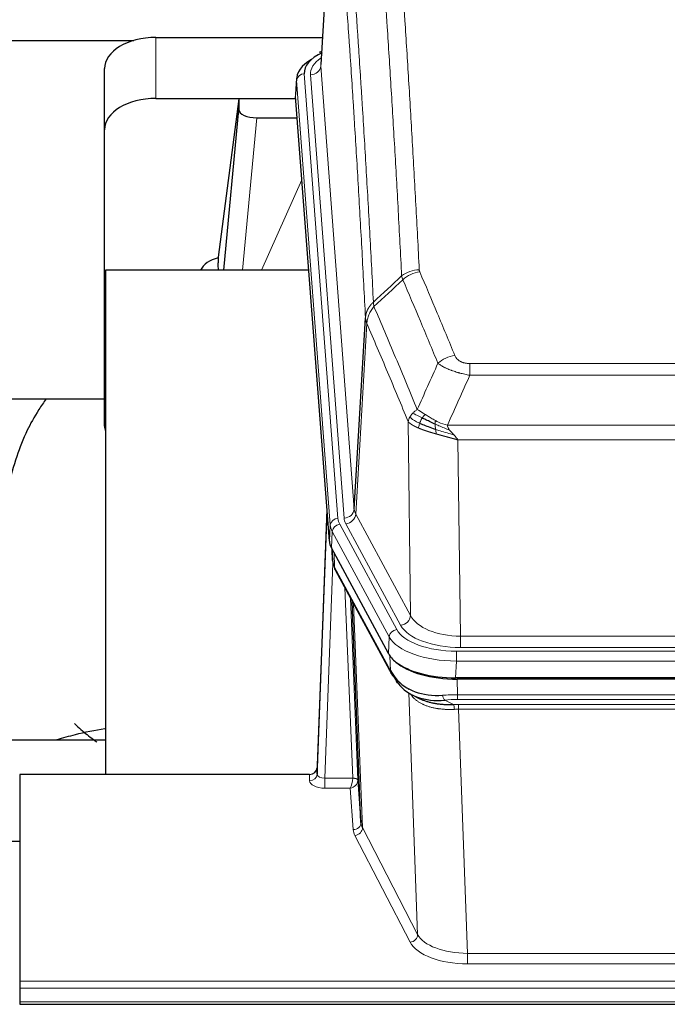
# Model space of a CAD drawing. Header units: inches. Extents: x 0 to 23760, y -13 to 16800.
# Tile 240 of 256: x 18826 to 19078, y 13731 to 14115. Entities that reach past the tile are written whole.
import ezdxf

# ---------------------------------------------------------------- set-up
doc = ezdxf.new("R2010")
doc.units = ezdxf.units.IN
doc.layers.add('1', color=7, linetype='Continuous', true_color=0xffffff)

msp = doc.modelspace()

# ---------------------------------------------------------------- linework, layer by layer
at = {"layer": '1', "color": 2, "linetype": 'Continuous', "lineweight": 25}
for p, q in [((18948.382, 14185.9), (18942.998, 14097.061)), ((18703.963, 14106.456), (18870.146, 14106.456)), ((18878.819, 14107.66), (18943.64, 14107.66)), ((18943.309, 14102.204), (18942.366, 14101.768)), ((18858.819, 14071.684), (18858.819, 14095.486)), ((18933.619, 14091.71), (18933.238, 14085.428)), ((18878.819, 14083.858), (18933.304, 14083.858)), ((18911.13, 14083.768), (18903.082, 14021.983)), ((18933.312, 14083.768), (18911.13, 14083.768)), ((18911.13, 14083.768), (18911.13, 14079.537)), ((18946.362, 13911.191), (18933.244, 14084.645)), ((18905.219, 14016.881), (18911.13, 14079.537)), ((18918.103, 14076.317), (18933.874, 14076.317)), ((18858.819, 13956.03), (18858.819, 14071.684)), ((18903.081, 14021.976), (18903.082, 14021.983)), ((18903.081, 14021.976), (18903.081, 14019.791)), ((18859.106, 14016.88), (18859.106, 13820.313)), ((18938.375, 14016.88), (18859.106, 14016.88)), ((18956.069, 13923.713), (18960.445, 13998.389)), ((18787.055, 13966.802), (18858.8, 13966.802)), ((18945.425, 13923.572), (18941.667, 13822.934)), ((18941.657, 13820.397), (18945.345, 13919.179)), ((18969.401, 13867.399), (18947.146, 13908.614)), ((18947.274, 13908.377), (18947.637, 13903.575)), ((18947.631, 13903.688), (18947.46, 13908.032)), ((18947.631, 13903.688), (18947.637, 13903.575)), ((18948.775, 13899.779), (18970.522, 13859.504)), ((18958.682, 13801.568), (18955.254, 13887.779)), ((19211.969, 13857.961), (18995.563, 13857.961)), ((19211.378, 13857.479), (18996.154, 13857.479)), ((18978.663, 13851.327), (18981.407, 13849.941)), ((18859.104, 13833.652), (18787.107, 13833.652)), ((18825.766, 13820.312), (18825.766, 13739.677)), ((18938.669, 13820.312), (18825.766, 13820.312)), ((18941.667, 13822.934), (18941.657, 13820.397)), ((18957.453, 13818.186), (18958.682, 13801.568)), ((18825.766, 13794.114), (18822.766, 13794.114)), ((18825.766, 13739.677), (18825.766, 13736.943)), ((18825.766, 13736.943), (18825.766, 13731.695)), ((18825.766, 13731.695), (18825.766, 13730.68)), ((18825.766, 13730.68), (19382.766, 13730.68))]:
    msp.add_line(p, q, dxfattribs=at)
at = {"layer": '1', "color": 110, "linetype": 'Continuous', "lineweight": 13}
for p, q in [((18948.25, 14183.075), (18943.002, 14096.486)), ((18878.819, 14083.858), (18878.819, 14107.66)), ((18943.002, 14096.486), (18956.069, 13923.713)), ((18936.618, 14093.494), (18949.729, 13920.134)), ((18939.01, 14093.059), (18952.076, 13920.286)), ((18933.624, 14090.924), (18933.244, 14084.645)), ((18946.735, 13917.564), (18933.624, 14090.924)), ((18918.103, 14076.317), (18912.496, 14016.881)), ((18919.908, 14016.881), (18935.705, 14052.104)), ((18961.001, 13996.055), (18956.65, 13921.803)), ((19001.095, 13980.508), (19206.437, 13980.508)), ((19001.095, 13975.945), (19001.095, 13980.508)), ((19206.437, 13975.945), (19001.095, 13975.945)), ((18978.002, 13882.26), (18977.044, 13957.911)), ((18992.363, 13956.465), (19215.169, 13956.465)), ((18996.476, 13950.721), (18997.444, 13874.225)), ((19211.056, 13950.721), (18996.476, 13950.721)), ((18956.65, 13921.803), (18978.002, 13882.26)), ((18946.362, 13911.191), (18946.735, 13917.564)), ((18950.427, 13917.843), (18972.601, 13876.777)), ((18974.126, 13878.452), (18952.774, 13917.995)), ((18947.52, 13914.986), (18947.146, 13908.614)), ((18969.694, 13873.921), (18947.52, 13914.986)), ((18947.276, 13908.372), (18947.631, 13903.688)), ((18948.197, 13906.667), (18948.416, 13901.109)), ((18947.78, 13902.717), (18944.649, 13818.865)), ((18948.416, 13901.109), (18970.163, 13860.834)), ((18955.455, 13818.952), (18952.433, 13893.004)), ((18954.56, 13889.064), (18957.453, 13818.186)), ((18955.8, 13886.769), (18959.267, 13799.558)), ((18969.401, 13867.399), (18969.694, 13873.921)), ((18997.444, 13869.811), (18997.444, 13874.225)), ((18997.444, 13874.225), (19210.087, 13874.225)), ((18970.163, 13860.834), (18969.987, 13866.469)), ((18995.856, 13868.387), (19211.676, 13868.387)), ((18995.856, 13864.482), (18995.856, 13868.387)), ((19210.087, 13869.811), (18997.444, 13869.811)), ((18995.856, 13864.482), (18995.563, 13857.961)), ((19211.676, 13864.482), (18995.856, 13864.482)), ((18996.154, 13857.479), (18996.345, 13851.388)), ((18980.752, 13757.943), (18977.316, 13852.083)), ((18996.345, 13849.523), (18996.345, 13851.388)), ((18996.345, 13851.388), (19211.187, 13851.388)), ((18991.321, 13849.294), (18994.774, 13847.549)), ((19211.187, 13849.523), (18996.345, 13849.523)), ((18996.687, 13845.715), (18996.687, 13847.58)), ((18996.687, 13847.58), (19210.845, 13847.58)), ((18996.687, 13845.715), (19000.161, 13750.539)), ((19210.845, 13845.715), (18996.687, 13845.715)), ((18938.658, 13817.864), (18938.669, 13820.312)), ((18944.649, 13818.865), (18944.649, 13814.95)), ((18944.649, 13818.865), (18955.454, 13818.865)), ((18944.649, 13814.95), (18954.491, 13814.95)), ((18955.685, 13798.801), (18954.491, 13814.95)), ((18959.267, 13799.558), (18980.752, 13757.943)), ((18977.844, 13754.88), (18956.358, 13796.495)), ((19000.161, 13750.539), (19000.161, 13746.438)), ((19000.161, 13750.539), (19207.371, 13750.539)), ((19207.371, 13746.438), (19000.161, 13746.438)), ((18825.766, 13739.677), (19382.766, 13739.677)), ((18825.766, 13736.943), (19382.766, 13736.943)), ((18825.766, 13731.695), (19382.766, 13731.695))]:
    msp.add_line(p, q, dxfattribs=at)
at = {"layer": '1', "color": 2, "linetype": 'Continuous', "lineweight": 25}
for centre, major_axis, ratio, start_param, end_param in [((18878.819, 14095.486), (-20, 0), 0.608706, 4.712389, 6.2831853), ((18960.638, 14093.868), (-24.034, 0.016), 0.461198, 5.4992389, 6.318352), ((18943.624, 14099.044), (1.258, -2.724), 0.6272114, 2.6666598, 3.1415983), ((18960.638, 14091.207), (-27.03, 0.194), 0.4633579, 5.618257, 6.3212481), ((18878.819, 14071.684), (-20, 0), 0.608706, 4.712389, 6.2831853), ((18918.156, 14079.562), (7.027, 0.031), 0.4617281, 3.1395348, 4.7027345), ((18905.96, 14014.802), (10.208, 0), 0.7029015, 1.8567446, 2.8477011), ((18905.96, 13823.404), (-10.152, 515.142), 0.0020796, 5.0973682, 5.1034721), ((18878.819, 13956.03), (-20, 0), 0.608706, 0, 0.1694742), ((18973.382, 13911.63), (27.037, 0.006), 0.4611335, 3.1763491, 3.3855005), ((18975.426, 13883.899), (-27.174, 22.247), 0.2659523, 0.2482936, 0.2802737), ((18974.275, 13913.176), (26.161, 11.46), 0.4493681, 3.0159633, 3.1613144), ((18952.129, 13902), (3.584, 1.776), 0.8816114, 2.7716102, 3.1419462), ((18995.621, 13870.445), (27.023, 0.034), 0.4619935, 3.3853572, 3.670307), ((18996.18, 13869.954), (27.01, 0.015), 0.4618579, 3.6271853, 4.7111791), ((18995.621, 13870.445), (27.023, 0.034), 0.4619935, 3.670307, 4.7096668), ((18996.995, 13843.954), (-27.355, 20.182), 0.1876908, 0.3765826, 0.5974134), ((18974.042, 13861.404), (3.52, 1.9), 0.8606628, 3.1415888, 3.5094104), ((18994.298, 13841.092), (-23.434, 19.972), 0.1471226, 0.3626514, 0.5834823), ((18975.819, 13858.722), (3.195, 2.407), 0.6715965, 2.6043549, 3.391291), ((18996.092, 13872.772), (25.329, 12.681), 0.6929209, 3.2824386, 4.1662755), ((18996.092, 13872.772), (23.359, 16.381), 0.7286412, 3.1732971, 4.057134), ((18973.919, 13851.232), (-3.388, -2.127), 0.8041825, 3.1410453, 3.3164277), ((18938.669, 13823.025), (3, 0.002), 0.9042699, 4.7116987, 6.2488686)]:
    msp.add_ellipse(centre, major_axis=major_axis, ratio=ratio, start_param=start_param, end_param=end_param, dxfattribs=at)
at = {"layer": '1', "color": 110, "linetype": 'Continuous', "lineweight": 13}
for centre, major_axis, ratio, start_param, end_param in [((18963.029, 14093.433), (-24.034, 0.016), 0.461198, 5.6862399, 6.318352), ((18939.01, 14096.607), (3.989, 0.302), 0.8864705, 4.6454478, 6.1638843), ((18936.618, 14090.833), (2.991, 0.226), 0.8864705, 1.5038552, 3.0222916), ((18981.399, 14008.76), (-9.987, -0.512), 0.8285973, 4.6699673, 5.4273767), ((18981.586, 14007.968), (-9.188, -3.948), 0.8056434, 4.3791539, 5.1247913), ((18995.248, 13975.506), (-9.245, -3.812), 0.7933159, 4.3962573, 5.1392153), ((18945.345, 13917.026), (0.214, 6.443), 0.0117452, 0.5090713, 1.2305416), ((18949.729, 13917.473), (2.991, 0.226), 0.8864705, 1.5038552, 3.0222916), ((18973.747, 13920.524), (24.033, 0.005), 0.4611335, 3.1763491, 3.3855005), ((18952.076, 13923.834), (3.989, 0.302), 0.8864705, 4.6454478, 6.1638843), ((18976.095, 13920.676), (24.033, 0.005), 0.4611335, 3.1763491, 3.3855005), ((18952.774, 13921.543), (3.52, 1.9), 0.8606628, 4.2773553, 5.7957917), ((18976.095, 13924.224), (20.038, 0.241), 0.4621297, 3.1708089, 3.3799603), ((18948.343, 13919.088), (2.998, -0.112), 0.4302668, 3.1576572, 3.7226285), ((18973.747, 13917.863), (-27.028, 0.171), 0.4605352, 0.0378207, 0.2469722), ((18950.427, 13915.181), (2.64, 1.425), 0.8606628, 1.1357626, 2.6541991), ((18975.426, 13883.899), (-27.539, 20.422), 0.1820478, 0.3394741, 0.3714542), ((18952.295, 13901.679), (3.52, 1.9), 0.8606628, 2.7414655, 3.1415888), ((18974.126, 13882), (3.52, 1.9), 0.8606628, 4.2773553, 5.7957917), ((18997.365, 13884.832), (-20.002, 0.126), 0.5302672, 0.2567917, 1.5781041), ((18997.365, 13881.284), (-24.002, 0.049), 0.477994, 0.2537759, 1.5750883), ((18972.601, 13874.116), (2.64, 1.425), 0.8606628, 1.1357626, 2.6541991), ((18995.907, 13876.824), (-27.018, 0.111), 0.4567867, 0.246464, 1.5707737), ((18995.907, 13879.485), (24.02, 0.03), 0.4619935, 3.3853572, 4.7096668), ((18974.042, 13861.404), (3.52, 1.9), 0.8606628, 2.7414655, 3.1415888), ((18996.995, 13843.954), (-27.015, 0.091), 0.2751837, 4.7373543, 4.9581852), ((18991.321, 13853.13), (-0.368, 3.983), 0.2964475, 2.0527062, 2.8396422), ((18996.995, 13840.119), (-23.017, 0.318), 0.4083138, 4.7462544, 4.9670852), ((18997.477, 13837.768), (-24.025, 0.387), 0.4081206, 4.7518286, 4.8316761), ((18994.774, 13843.714), (0.131, -3.998), 0.1099517, 2.0830946, 2.8518059), ((18997.477, 13833.933), (-20.023, 0.877), 0.5868264, 4.777515, 4.8573625), ((18938.658, 13820.488), (-3, 0.013), 0.8746179, 1.5745081, 3.1116779), ((18944.662, 13820.488), (3.004, 0.138), 0.5390598, 3.1127167, 4.683513), ((18944.662, 13817.864), (6.003, 0.008), 0.4854373, 3.1388974, 4.7096937), ((18954.491, 13817.574), (0.506, 2.997), 0.2740591, 3.694004, 5.2037138), ((18954.491, 13817.574), (2.669, 1.608), 0.8008031, 4.262859, 5.7725688), ((18954.456, 13818.92), (-1.001, 0.011), 0.9036672, 3.0924534, 3.1882188), ((18955.454, 13818.004), (1.996, -0.13), 0.4297663, 0.0674602, 1.5988341), ((18955.455, 13818.091), (1.998, 0.082), 0.4302193, 0.0160628, 1.553239), ((18954.456, 13818.059), (2.996, 0.15), 0.8842156, 6.178461, 6.2742265), ((18955.685, 13801.425), (-2.992, -0.221), 0.8740585, 1.5062672, 3.1117425), ((18978.684, 13801.823), (-20.016, 0.121), 0.4848834, 0.0387668, 0.248091), ((18978.684, 13799.199), (-23.014, 0.002), 0.4845187, 0.0358431, 0.2451673), ((18956.358, 13799.118), (-2.666, -1.376), 0.8484453, 1.1579292, 2.76165), ((18977.844, 13757.504), (-2.666, -1.376), 0.8484453, 1.1579292, 2.76165), ((19000.167, 13757.589), (23.012, 0.004), 0.4845836, 3.3866449, 4.7120269), ((19000.167, 13760.213), (-20.013, 0.104), 0.483363, 0.2476114, 1.5729934)]:
    msp.add_ellipse(centre, major_axis=major_axis, ratio=ratio, start_param=start_param, end_param=end_param, dxfattribs=at)
for points, knots in [([(18974.531, 14014.673), (18974.093, 14023.242), (18973.202, 14040.14), (18972.28, 14056.563), (18971.577, 14068.702), (18971.34, 14072.718), (18970.864, 14080.691), (18970.624, 14084.648), (18969.898, 14096.43), (18969.406, 14104.162), (18968.781, 14113.676), (18968.656, 14115.57), (18968.404, 14119.345), (18968.026, 14124.982), (18967.642, 14130.55), (18966.871, 14141.592), (18965.827, 14156.064), (18964.217, 14177.024), (18963.115, 14190.499), (18962.557, 14197.111)], [0, 0, 0, 0, 0.125, 0.25, 0.25, 0.3125, 0.3125, 0.375, 0.375, 0.5, 0.5, 0.53125, 0.53125, 0.5625, 0.625, 0.625, 0.75, 0.875, 1, 1, 1, 1]), ([(18969.44, 14199.701), (18969.998, 14193.081), (18971.099, 14179.591), (18972.706, 14158.606), (18973.748, 14144.117), (18974.519, 14133.063), (18974.902, 14127.488), (18975.28, 14121.844), (18975.531, 14118.066), (18975.656, 14116.168), (18976.28, 14106.644), (18976.771, 14098.902), (18977.497, 14087.107), (18977.736, 14083.146), (18978.212, 14075.163), (18978.448, 14071.142), (18979.15, 14058.989), (18980.071, 14042.547), (18980.961, 14025.628), (18981.399, 14017.049)], [0, 0, 0, 0, 0.125, 0.25, 0.375, 0.375, 0.4375, 0.46875, 0.46875, 0.5, 0.5, 0.625, 0.625, 0.6875, 0.6875, 0.75, 0.75, 0.875, 1, 1, 1, 1]), ([(18951.305, 14189.691), (18951.877, 14183), (18953.004, 14169.357), (18954.65, 14148.116), (18955.716, 14133.437), (18956.504, 14122.233), (18956.896, 14116.583), (18957.347, 14109.906), (18957.54, 14107.026), (18957.668, 14105.102), (18957.731, 14104.138), (18958.05, 14099.308), (18958.43, 14093.465), (18958.868, 14086.564), (18959.054, 14083.589), (18959.178, 14081.602), (18959.24, 14080.607), (18959.797, 14071.629), (18960.769, 14055.421), (18962.18, 14030.369), (18963.088, 14013.173), (18963.535, 14004.451)], [0, 0, 0, 0, 0.125, 0.25, 0.375, 0.375, 0.4375, 0.46875, 0.484375, 0.484375, 0.5, 0.5, 0.5625, 0.59375, 0.609375, 0.609375, 0.625, 0.625, 0.75, 0.875, 1, 1, 1, 1]), ([(18960.445, 13998.389), (18960, 14007.083), (18959.095, 14024.225), (18957.688, 14049.199), (18956.718, 14065.357), (18956.163, 14074.308), (18956.101, 14075.3), (18955.977, 14077.281), (18955.791, 14080.247), (18955.355, 14087.127), (18954.976, 14092.952), (18954.658, 14097.768), (18954.595, 14098.729), (18954.467, 14100.647), (18954.275, 14103.518), (18953.825, 14110.176), (18953.435, 14115.81), (18952.648, 14126.98), (18951.585, 14141.617), (18949.944, 14162.798), (18948.82, 14176.402), (18948.25, 14183.075)], [0, 0, 0, 0, 0.125, 0.25, 0.375, 0.375, 0.390625, 0.390625, 0.40625, 0.4375, 0.5, 0.5, 0.515625, 0.515625, 0.53125, 0.5625, 0.625, 0.625, 0.75, 0.875, 1, 1, 1, 1]), ([(18981.586, 14016.254), (18981.53, 14016.385), (18981.487, 14016.517), (18981.425, 14016.782), (18981.406, 14016.915), (18981.399, 14017.049)], [0, 0, 0, 0, 0.5, 0.5, 1, 1, 1, 1]), ([(18981.586, 14016.254), (18983.872, 14010.914), (18986.153, 14005.527), (18989.568, 13997.379), (18990.706, 13994.651), (18992.978, 13989.174), (18994.114, 13986.424), (18995.248, 13983.662)], [0, 0, 0, 0, 0.5, 0.5, 0.75, 0.75, 1, 1, 1, 1]), ([(18988.668, 13980.605), (18987.532, 13983.363), (18986.396, 13986.111), (18984.12, 13991.584), (18982.982, 13994.309), (18979.562, 14002.45), (18977.278, 14007.831), (18974.99, 14013.168)], [0, 0, 0, 0, 0.25, 0.25, 0.5, 0.5, 1, 1, 1, 1]), ([(18960.445, 13998.389), (18960.446, 13998.404), (18960.448, 13998.434), (18960.451, 13998.479), (18960.454, 13998.524), (18960.458, 13998.568), (18960.462, 13998.613), (18960.466, 13998.658), (18960.47, 13998.703), (18960.475, 13998.747), (18960.479, 13998.792), (18960.485, 13998.837), (18960.49, 13998.882), (18960.495, 13998.926), (18960.501, 13998.971), (18960.507, 13999.016), (18960.514, 13999.06), (18960.52, 13999.105), (18960.527, 13999.149), (18960.534, 13999.194), (18960.542, 13999.238), (18960.549, 13999.283), (18960.557, 13999.327), (18960.565, 13999.372), (18960.574, 13999.416), (18960.582, 13999.46), (18960.591, 13999.505), (18960.6, 13999.549), (18960.61, 13999.593), (18960.619, 13999.637), (18960.629, 13999.681), (18960.639, 13999.725), (18960.65, 13999.769), (18960.66, 13999.814), (18960.671, 13999.857), (18960.682, 13999.901), (18960.694, 13999.945), (18960.705, 13999.989), (18960.717, 14000.033), (18960.729, 14000.077), (18960.742, 14000.12), (18960.754, 14000.164), (18960.767, 14000.208), (18960.78, 14000.251), (18960.794, 14000.295), (18960.807, 14000.338), (18960.821, 14000.381), (18960.835, 14000.425), (18960.849, 14000.468), (18960.864, 14000.511), (18960.879, 14000.554), (18960.894, 14000.597), (18960.909, 14000.64), (18960.925, 14000.683), (18960.941, 14000.726), (18960.957, 14000.769), (18960.973, 14000.812), (18960.989, 14000.854), (18961.006, 14000.897), (18961.023, 14000.94), (18961.04, 14000.982), (18961.058, 14001.024), (18961.076, 14001.067), (18961.093, 14001.109), (18961.112, 14001.151), (18961.13, 14001.193), (18961.149, 14001.235), (18961.168, 14001.277), (18961.187, 14001.319), (18961.206, 14001.361), (18961.226, 14001.403), (18961.246, 14001.444), (18961.266, 14001.486), (18961.286, 14001.527), (18961.307, 14001.569), (18961.327, 14001.61), (18961.354, 14001.663), (18961.388, 14001.728), (18961.429, 14001.805), (18961.471, 14001.882), (18961.513, 14001.958), (18961.556, 14002.034), (18961.6, 14002.109), (18961.645, 14002.184), (18961.691, 14002.259), (18961.737, 14002.334), (18961.784, 14002.408), (18961.832, 14002.482), (18961.881, 14002.556), (18961.93, 14002.629), (18961.98, 14002.702), (18962.031, 14002.774), (18962.083, 14002.846), (18962.136, 14002.918), (18962.189, 14002.989), (18962.243, 14003.06), (18962.297, 14003.131), (18962.353, 14003.201), (18962.409, 14003.271), (18962.465, 14003.34), (18962.523, 14003.409), (18962.581, 14003.478), (18962.64, 14003.546), (18962.7, 14003.613), (18962.76, 14003.681), (18962.821, 14003.747), (18962.882, 14003.814), (18962.945, 14003.88), (18963.008, 14003.945), (18963.071, 14004.01), (18963.136, 14004.074), (18963.2, 14004.138), (18963.266, 14004.202), (18963.332, 14004.265), (18963.399, 14004.327), (18963.466, 14004.389), (18963.512, 14004.43), (18963.535, 14004.451)], [0, 0, 0, 0, 0.0066687, 0.0133374, 0.0200061, 0.0266746, 0.0333432, 0.0400116, 0.0466801, 0.0533484, 0.0600168, 0.066685, 0.0733532, 0.0800214, 0.0866895, 0.0933575, 0.1000255, 0.1066935, 0.1133614, 0.1200292, 0.126697, 0.1333647, 0.1400324, 0.1467001, 0.1533676, 0.1600352, 0.1667026, 0.1733701, 0.1800374, 0.1867047, 0.193372, 0.2000392, 0.2067064, 0.2133735, 0.2200405, 0.2267075, 0.2333745, 0.2400414, 0.2467082, 0.253375, 0.2600418, 0.2667085, 0.2733751, 0.2800417, 0.2867082, 0.2933747, 0.3000412, 0.3067075, 0.3133739, 0.3200401, 0.3267064, 0.3333725, 0.3400387, 0.3467047, 0.3533708, 0.3600367, 0.3667026, 0.3733685, 0.3800343, 0.3867001, 0.3933658, 0.4000315, 0.4066971, 0.4133626, 0.4200281, 0.4266936, 0.433359, 0.4400243, 0.4466896, 0.4533549, 0.4600201, 0.4666852, 0.4733503, 0.4800154, 0.4866804, 0.4933453, 0.5000102, 0.5125098, 0.5250093, 0.5375088, 0.5500082, 0.5625077, 0.5750071, 0.5875066, 0.600006, 0.6125054, 0.6250049, 0.6375043, 0.6500037, 0.6625032, 0.6750026, 0.6875021, 0.7000016, 0.7125011, 0.7250006, 0.7375001, 0.7499997, 0.7624993, 0.7749989, 0.7874985, 0.7999982, 0.812498, 0.8249977, 0.8374975, 0.8499974, 0.8624973, 0.8749972, 0.8874972, 0.8999973, 0.9124974, 0.9249976, 0.9374978, 0.9499981, 0.9624985, 0.9749989, 0.9874994, 1, 1, 1, 1]), ([(18963.747, 14002.714), (18963.672, 14003.008), (18963.629, 14003.31), (18963.571, 14003.9), (18963.555, 14004.187), (18963.535, 14004.451)], [0, 0, 0, 0, 0.5, 0.5, 1, 1, 1, 1]), ([(18961.001, 13996.055), (18961.023, 13996.639), (18961.1, 13997.226), (18961.364, 13998.393), (18961.55, 13998.972), (18962.021, 14000.103), (18962.307, 14000.656), (18962.965, 14001.72), (18963.338, 14002.231), (18963.747, 14002.714)], [0, 0, 0, 0, 0.25, 0.25, 0.5, 0.5, 0.75, 0.75, 1, 1, 1, 1]), ([(18963.747, 14002.714), (18966.569, 13996.158), (18969.384, 13989.534), (18973.598, 13979.495), (18975.001, 13976.131), (18977.803, 13969.369), (18979.203, 13965.972), (18980.6, 13962.557)], [0, 0, 0, 0, 0.5, 0.5, 0.75, 0.75, 1, 1, 1, 1]), ([(18961.001, 13996.055), (18960.996, 13996.068), (18960.986, 13996.093), (18960.971, 13996.131), (18960.956, 13996.17), (18960.941, 13996.21), (18960.925, 13996.25), (18960.91, 13996.29), (18960.895, 13996.332), (18960.879, 13996.373), (18960.864, 13996.416), (18960.848, 13996.459), (18960.833, 13996.503), (18960.818, 13996.547), (18960.802, 13996.592), (18960.787, 13996.638), (18960.772, 13996.684), (18960.757, 13996.731), (18960.742, 13996.778), (18960.727, 13996.826), (18960.713, 13996.875), (18960.698, 13996.925), (18960.684, 13996.975), (18960.67, 13997.025), (18960.656, 13997.076), (18960.643, 13997.128), (18960.629, 13997.181), (18960.609, 13997.265), (18960.583, 13997.377), (18960.554, 13997.514), (18960.531, 13997.641), (18960.511, 13997.759), (18960.495, 13997.866), (18960.483, 13997.963), (18960.473, 13998.05), (18960.465, 13998.127), (18960.459, 13998.194), (18960.454, 13998.251), (18960.451, 13998.298), (18960.448, 13998.335), (18960.447, 13998.362), (18960.446, 13998.379), (18960.445, 13998.387), (18960.445, 13998.389)], [0, 0, 0, 0, 0.0155037, 0.0313049, 0.0474035, 0.0637997, 0.0804935, 0.097485, 0.1147743, 0.1323613, 0.1502462, 0.1684289, 0.1869096, 0.2056883, 0.224765, 0.2441397, 0.2638126, 0.2837835, 0.3040527, 0.32462, 0.3454856, 0.3666494, 0.3881116, 0.409872, 0.4319308, 0.454288, 0.4769435, 0.4998975, 0.5635611, 0.6228928, 0.6778927, 0.7285606, 0.7748966, 0.8169007, 0.8545729, 0.8879131, 0.9169214, 0.9415977, 0.9619421, 0.9779545, 0.989635, 0.9969835, 1, 1, 1, 1]), ([(18977.044, 13957.911), (18975.713, 13961.152), (18974.381, 13964.377), (18971.713, 13970.797), (18970.378, 13973.991), (18966.367, 13983.528), (18963.687, 13989.823), (18961.001, 13996.055)], [0, 0, 0, 0, 0.25, 0.25, 0.5, 0.5, 1, 1, 1, 1]), ([(19001.095, 13980.508), (19000.912, 13980.508), (19000.73, 13980.513), (19000.366, 13980.531), (19000.186, 13980.545), (18999.831, 13980.584), (18999.655, 13980.608), (18999.308, 13980.666), (18999.137, 13980.701), (18998.927, 13980.751), (18998.884, 13980.761), (18998.801, 13980.782), (18998.676, 13980.815), (18998.555, 13980.851), (18998.316, 13980.926), (18998.008, 13981.035), (18997.721, 13981.162), (18997.548, 13981.247), (18997.514, 13981.264), (18997.446, 13981.299), (18997.412, 13981.317), (18997.312, 13981.371), (18997.247, 13981.408), (18997.058, 13981.522), (18996.938, 13981.6), (18996.712, 13981.763), (18996.604, 13981.846), (18996.402, 13982.019), (18996.306, 13982.108), (18996.193, 13982.222), (18996.171, 13982.245), (18996.127, 13982.291), (18996.105, 13982.315), (18996.042, 13982.384), (18996.001, 13982.431), (18995.882, 13982.573), (18995.808, 13982.669), (18995.671, 13982.862), (18995.608, 13982.96), (18995.431, 13983.256), (18995.332, 13983.458), (18995.248, 13983.662)], [0, 0, 0, 0, 0.0625, 0.0625, 0.125, 0.125, 0.1875, 0.1875, 0.25, 0.25, 0.265625, 0.265625, 0.28125, 0.3125, 0.3125, 0.375, 0.4375, 0.4375, 0.453125, 0.453125, 0.46875, 0.46875, 0.5, 0.5, 0.5625, 0.5625, 0.625, 0.625, 0.6875, 0.6875, 0.703125, 0.703125, 0.71875, 0.71875, 0.75, 0.75, 0.8125, 0.8125, 0.875, 0.875, 1, 1, 1, 1]), ([(19001.095, 13975.945), (19000.76, 13976.005), (19000.427, 13976.069), (18999.764, 13976.202), (18999.435, 13976.272), (18998.46, 13976.489), (18997.822, 13976.645), (18997.119, 13976.834), (18997.041, 13976.855), (18996.886, 13976.898), (18996.808, 13976.919), (18996.577, 13976.984), (18996.424, 13977.028), (18995.969, 13977.162), (18995.374, 13977.345), (18994.802, 13977.536), (18994.38, 13977.683), (18994.172, 13977.758), (18993.966, 13977.833), (18993.83, 13977.884), (18993.762, 13977.91), (18993.157, 13978.14), (18992.649, 13978.35), (18991.93, 13978.674), (18991.697, 13978.783), (18991.359, 13978.949), (18991.248, 13979.004), (18991.029, 13979.116), (18990.922, 13979.173), (18990.394, 13979.455), (18990.006, 13979.682), (18989.291, 13980.141), (18988.965, 13980.372), (18988.668, 13980.605)], [0, 0, 0, 0, 0.0625, 0.0625, 0.125, 0.125, 0.25, 0.25, 0.265625, 0.265625, 0.28125, 0.28125, 0.3125, 0.3125, 0.375, 0.4375, 0.4375, 0.46875, 0.484375, 0.484375, 0.5, 0.5, 0.625, 0.625, 0.6875, 0.6875, 0.71875, 0.71875, 0.75, 0.75, 0.875, 0.875, 1, 1, 1, 1]), ([(18978.893, 13961.212), (18979.139, 13961.456), (18979.406, 13961.692), (18979.976, 13962.141), (18980.28, 13962.355), (18980.6, 13962.557)], [0, 0, 0, 0, 0.5, 0.5, 1, 1, 1, 1]), ([(18983.776, 13960.661), (18983.477, 13960.855), (18983.187, 13961.043), (18982.06, 13961.764), (18981.294, 13962.229), (18980.6, 13962.557)], [0, 0, 0, 0, 0.25, 0.25, 1, 1, 1, 1]), ([(18977.044, 13957.911), (18977.101, 13958.196), (18977.183, 13958.484), (18977.397, 13959.057), (18977.528, 13959.342), (18977.683, 13959.624)], [0, 0, 0, 0, 0.5, 0.5, 1, 1, 1, 1]), ([(18977.683, 13959.624), (18977.839, 13959.899), (18978.019, 13960.171), (18978.424, 13960.702), (18978.648, 13960.961), (18978.893, 13961.212)], [0, 0, 0, 0, 0.5, 0.5, 1, 1, 1, 1]), ([(18981.566, 13957.208), (18981.131, 13957.412), (18980.721, 13957.616), (18979.191, 13958.431), (18978.295, 13959.04), (18977.683, 13959.624)], [0, 0, 0, 0, 0.25, 0.25, 1, 1, 1, 1]), ([(18982.552, 13959.281), (18982.18, 13959.469), (18981.823, 13959.651), (18980.463, 13960.357), (18979.592, 13960.829), (18978.893, 13961.212)], [0, 0, 0, 0, 0.25, 0.25, 1, 1, 1, 1]), ([(18981.566, 13957.208), (18981.597, 13957.296), (18981.629, 13957.385), (18981.763, 13957.743), (18981.876, 13958.013), (18982.126, 13958.542), (18982.262, 13958.8), (18982.454, 13959.124), (18982.502, 13959.204), (18982.552, 13959.281)], [0, 0, 0, 0, 0.125, 0.125, 0.5, 0.5, 0.875, 0.875, 1, 1, 1, 1]), ([(18982.552, 13959.281), (18982.65, 13959.436), (18982.752, 13959.584), (18983.009, 13959.928), (18983.166, 13960.112), (18983.477, 13960.428), (18983.63, 13960.559), (18983.776, 13960.661)], [0, 0, 0, 0, 0.25, 0.25, 0.625, 0.625, 1, 1, 1, 1]), ([(18987.745, 13958.253), (18987.565, 13958.349), (18987.386, 13958.447), (18986.679, 13958.841), (18986.165, 13959.148), (18985.171, 13959.762), (18984.691, 13960.069), (18984.077, 13960.466), (18983.925, 13960.564), (18983.776, 13960.661)], [0, 0, 0, 0, 0.125, 0.125, 0.5, 0.5, 0.875, 0.875, 1, 1, 1, 1]), ([(18981.076, 13955.362), (18981.064, 13955.367), (18981.041, 13955.377), (18981.006, 13955.392), (18980.97, 13955.407), (18980.935, 13955.422), (18980.898, 13955.438), (18980.862, 13955.454), (18980.825, 13955.47), (18980.788, 13955.486), (18980.75, 13955.502), (18980.712, 13955.519), (18980.673, 13955.536), (18980.635, 13955.553), (18980.595, 13955.57), (18980.556, 13955.588), (18980.516, 13955.606), (18980.476, 13955.624), (18980.436, 13955.642), (18980.395, 13955.661), (18980.354, 13955.68), (18980.313, 13955.698), (18980.271, 13955.718), (18980.229, 13955.737), (18980.187, 13955.757), (18980.144, 13955.777), (18980.102, 13955.797), (18980.059, 13955.817), (18980.016, 13955.838), (18979.972, 13955.859), (18979.929, 13955.88), (18979.885, 13955.902), (18979.841, 13955.923), (18979.796, 13955.945), (18979.752, 13955.967), (18979.707, 13955.99), (18979.662, 13956.013), (18979.617, 13956.036), (18979.572, 13956.059), (18979.527, 13956.082), (18979.482, 13956.106), (18979.436, 13956.13), (18979.391, 13956.154), (18979.345, 13956.178), (18979.299, 13956.203), (18979.253, 13956.228), (18979.207, 13956.253), (18979.161, 13956.279), (18979.115, 13956.305), (18979.069, 13956.331), (18979.022, 13956.357), (18978.976, 13956.384), (18978.93, 13956.411), (18978.884, 13956.438), (18978.837, 13956.465), (18978.791, 13956.493), (18978.745, 13956.521), (18978.699, 13956.549), (18978.653, 13956.578), (18978.607, 13956.606), (18978.561, 13956.635), (18978.515, 13956.665), (18978.469, 13956.694), (18978.424, 13956.724), (18978.378, 13956.754), (18978.333, 13956.785), (18978.288, 13956.815), (18978.243, 13956.846), (18978.198, 13956.878), (18978.154, 13956.909), (18978.109, 13956.941), (18978.065, 13956.973), (18978.021, 13957.006), (18977.977, 13957.039), (18977.934, 13957.072), (18977.891, 13957.105), (18977.848, 13957.138), (18977.806, 13957.172), (18977.763, 13957.206), (18977.722, 13957.241), (18977.68, 13957.276), (18977.639, 13957.311), (18977.598, 13957.346), (18977.558, 13957.382), (18977.518, 13957.417), (18977.478, 13957.454), (18977.439, 13957.49), (18977.401, 13957.527), (18977.363, 13957.564), (18977.325, 13957.601), (18977.288, 13957.639), (18977.251, 13957.677), (18977.215, 13957.715), (18977.18, 13957.754), (18977.145, 13957.793), (18977.111, 13957.832), (18977.077, 13957.871), (18977.055, 13957.898), (18977.044, 13957.911)], [0, 0, 0, 0, 0.0060657, 0.012223, 0.0184718, 0.0248123, 0.0312443, 0.0377679, 0.0443831, 0.0510899, 0.0578883, 0.0647782, 0.0717598, 0.0788329, 0.0859977, 0.093254, 0.1006019, 0.1080414, 0.1155725, 0.1231952, 0.1309095, 0.1387154, 0.1466129, 0.1546019, 0.1626826, 0.1708549, 0.1791188, 0.1874742, 0.1959213, 0.20446, 0.2130903, 0.2218121, 0.2306256, 0.2395307, 0.2485274, 0.2576156, 0.2667955, 0.276067, 0.2854301, 0.2948848, 0.3044311, 0.314069, 0.3237985, 0.3336196, 0.3435324, 0.3535367, 0.3636326, 0.3738202, 0.3840993, 0.3944701, 0.4049324, 0.4154864, 0.426132, 0.4368691, 0.4476979, 0.4586183, 0.4696303, 0.480734, 0.4919292, 0.503216, 0.5145945, 0.5260645, 0.5376262, 0.5492795, 0.5610244, 0.5728609, 0.584789, 0.5968087, 0.60892, 0.621123, 0.6334175, 0.6458037, 0.6582815, 0.6708509, 0.6835119, 0.6962645, 0.7091087, 0.7220445, 0.735072, 0.748191, 0.7614017, 0.774704, 0.7880979, 0.8015834, 0.8151605, 0.8288293, 0.8425896, 0.8564416, 0.8703852, 0.8844204, 0.8985472, 0.9127656, 0.9270756, 0.9414773, 0.9559705, 0.9705554, 0.9852319, 1, 1, 1, 1]), ([(18981.076, 13955.362), (18981.111, 13955.543), (18981.154, 13955.748), (18981.259, 13956.194), (18981.322, 13956.435), (18981.448, 13956.857), (18981.504, 13957.031), (18981.566, 13957.208)], [0, 0, 0, 0, 0.375, 0.375, 0.75, 0.75, 1, 1, 1, 1]), ([(18988.078, 13953.031), (18988.056, 13953.037), (18988.012, 13953.049), (18987.947, 13953.068), (18987.881, 13953.087), (18987.815, 13953.106), (18987.748, 13953.125), (18987.682, 13953.144), (18987.616, 13953.163), (18987.55, 13953.182), (18987.483, 13953.201), (18987.417, 13953.22), (18987.351, 13953.239), (18987.284, 13953.258), (18987.218, 13953.277), (18987.151, 13953.297), (18987.084, 13953.316), (18987.018, 13953.336), (18986.951, 13953.355), (18986.884, 13953.375), (18986.817, 13953.394), (18986.75, 13953.414), (18986.684, 13953.434), (18986.617, 13953.453), (18986.55, 13953.473), (18986.483, 13953.493), (18986.416, 13953.513), (18986.349, 13953.533), (18986.282, 13953.553), (18986.215, 13953.573), (18986.148, 13953.593), (18986.081, 13953.613), (18986.013, 13953.634), (18985.946, 13953.654), (18985.879, 13953.674), (18985.812, 13953.695), (18985.745, 13953.715), (18985.678, 13953.736), (18985.611, 13953.756), (18985.544, 13953.777), (18985.477, 13953.798), (18985.41, 13953.819), (18985.342, 13953.839), (18985.275, 13953.86), (18985.208, 13953.881), (18985.141, 13953.902), (18985.074, 13953.923), (18985.007, 13953.945), (18984.94, 13953.966), (18984.874, 13953.987), (18984.807, 13954.008), (18984.74, 13954.03), (18984.673, 13954.051), (18984.606, 13954.073), (18984.539, 13954.094), (18984.473, 13954.116), (18984.406, 13954.138), (18984.339, 13954.16), (18984.273, 13954.182), (18984.206, 13954.203), (18984.14, 13954.225), (18984.074, 13954.247), (18984.007, 13954.27), (18983.941, 13954.292), (18983.875, 13954.314), (18983.809, 13954.336), (18983.743, 13954.359), (18983.677, 13954.381), (18983.611, 13954.404), (18983.545, 13954.426), (18983.479, 13954.449), (18983.414, 13954.472), (18983.348, 13954.494), (18983.283, 13954.517), (18983.217, 13954.54), (18983.152, 13954.563), (18983.087, 13954.586), (18983.022, 13954.609), (18982.957, 13954.633), (18982.892, 13954.656), (18982.828, 13954.679), (18982.763, 13954.703), (18982.699, 13954.726), (18982.634, 13954.75), (18982.57, 13954.773), (18982.506, 13954.797), (18982.442, 13954.821), (18982.378, 13954.845), (18982.315, 13954.869), (18982.251, 13954.893), (18982.188, 13954.917), (18982.124, 13954.941), (18982.061, 13954.965), (18981.998, 13954.989), (18981.936, 13955.014), (18981.873, 13955.038), (18981.811, 13955.063), (18981.748, 13955.087), (18981.686, 13955.112), (18981.624, 13955.137), (18981.563, 13955.161), (18981.501, 13955.186), (18981.44, 13955.211), (18981.378, 13955.236), (18981.318, 13955.261), (18981.257, 13955.287), (18981.196, 13955.312), (18981.136, 13955.337), (18981.096, 13955.354), (18981.076, 13955.362)], [0, 0, 0, 0, 0.0082024, 0.0164263, 0.0246716, 0.0329384, 0.0412265, 0.0495362, 0.0578672, 0.0662198, 0.0745938, 0.0829892, 0.0914062, 0.0998446, 0.1083045, 0.1167859, 0.1252887, 0.1338131, 0.1423589, 0.1509263, 0.1595151, 0.1681255, 0.1767574, 0.1854108, 0.1940858, 0.2027822, 0.2115002, 0.2202398, 0.2290008, 0.2377835, 0.2465876, 0.2554134, 0.2642606, 0.2731295, 0.2820199, 0.2909319, 0.2998654, 0.3088206, 0.3177973, 0.3267956, 0.3358154, 0.3448569, 0.35392, 0.3630047, 0.3721109, 0.3812388, 0.3903883, 0.3995594, 0.4087522, 0.4179665, 0.4272025, 0.4364601, 0.4457393, 0.4550402, 0.4643627, 0.4737069, 0.4830727, 0.4924601, 0.5018692, 0.5113, 0.5207524, 0.5302265, 0.5397222, 0.5492397, 0.5587788, 0.5683395, 0.577922, 0.5875261, 0.5971519, 0.6067994, 0.6164686, 0.6261595, 0.6358721, 0.6456064, 0.6553624, 0.6651401, 0.6749395, 0.6847606, 0.6946034, 0.704468, 0.7143542, 0.7242622, 0.734192, 0.7441434, 0.7541166, 0.7641115, 0.7741282, 0.7841666, 0.7942268, 0.8043087, 0.8144123, 0.8245377, 0.8346848, 0.8448538, 0.8550444, 0.8652568, 0.875491, 0.885747, 0.8960247, 0.9063242, 0.9166455, 0.9269886, 0.9373534, 0.9477401, 0.9581485, 0.9685787, 0.9790306, 0.9895044, 1, 1, 1, 1]), ([(18987.595, 13956.884), (18987.593, 13957.039), (18987.595, 13957.187), (18987.608, 13957.53), (18987.624, 13957.714), (18987.673, 13958.026), (18987.705, 13958.156), (18987.745, 13958.253)], [0, 0, 0, 0, 0.25, 0.25, 0.625, 0.625, 1, 1, 1, 1]), ([(18993.234, 13954.566), (18991.823, 13955.089), (18990.387, 13955.672), (18988.516, 13956.476), (18988.053, 13956.68), (18987.595, 13956.884)], [0, 0, 0, 0, 0.75, 0.75, 1, 1, 1, 1]), ([(18987.764, 13954.824), (18987.752, 13954.911), (18987.74, 13954.999), (18987.695, 13955.352), (18987.666, 13955.62), (18987.623, 13956.146), (18987.608, 13956.403), (18987.597, 13956.727), (18987.596, 13956.807), (18987.595, 13956.884)], [0, 0, 0, 0, 0.125, 0.125, 0.5, 0.5, 0.875, 0.875, 1, 1, 1, 1]), ([(18992.363, 13956.465), (18991.143, 13956.731), (18989.967, 13957.173), (18988.473, 13957.876), (18988.106, 13958.062), (18987.745, 13958.253)], [0, 0, 0, 0, 0.75, 0.75, 1, 1, 1, 1]), ([(18988.078, 13953.031), (18988.045, 13953.202), (18988.006, 13953.399), (18987.924, 13953.83), (18987.881, 13954.065), (18987.814, 13954.479), (18987.788, 13954.65), (18987.764, 13954.824)], [0, 0, 0, 0, 0.375, 0.375, 0.75, 0.75, 1, 1, 1, 1]), ([(18994.905, 13952.669), (18993.133, 13953.173), (18991.303, 13953.703), (18988.929, 13954.445), (18988.342, 13954.633), (18987.764, 13954.824)], [0, 0, 0, 0, 0.75, 0.75, 1, 1, 1, 1]), ([(18993.234, 13954.566), (18993.115, 13954.724), (18993.005, 13954.881), (18992.757, 13955.276), (18992.632, 13955.513), (18992.446, 13955.988), (18992.384, 13956.226), (18992.363, 13956.465)], [0, 0, 0, 0, 0.25, 0.25, 0.625, 0.625, 1, 1, 1, 1]), ([(18994.905, 13952.669), (18994.831, 13952.749), (18994.757, 13952.828), (18994.461, 13953.146), (18994.239, 13953.384), (18993.812, 13953.858), (18993.607, 13954.094), (18993.354, 13954.409), (18993.293, 13954.488), (18993.234, 13954.566)], [0, 0, 0, 0, 0.125, 0.125, 0.5, 0.5, 0.875, 0.875, 1, 1, 1, 1]), ([(18996.476, 13950.721), (18996.454, 13950.727), (18996.41, 13950.74), (18996.343, 13950.759), (18996.277, 13950.778), (18996.21, 13950.797), (18996.143, 13950.815), (18996.076, 13950.834), (18996.009, 13950.853), (18995.942, 13950.872), (18995.875, 13950.891), (18995.808, 13950.91), (18995.74, 13950.929), (18995.673, 13950.948), (18995.605, 13950.967), (18995.538, 13950.986), (18995.47, 13951.005), (18995.402, 13951.023), (18995.334, 13951.042), (18995.266, 13951.061), (18995.198, 13951.08), (18995.129, 13951.099), (18995.061, 13951.118), (18994.993, 13951.137), (18994.924, 13951.156), (18994.855, 13951.175), (18994.787, 13951.194), (18994.718, 13951.213), (18994.649, 13951.232), (18994.58, 13951.251), (18994.511, 13951.27), (18994.442, 13951.289), (18994.372, 13951.308), (18994.303, 13951.327), (18994.234, 13951.346), (18994.164, 13951.365), (18994.095, 13951.384), (18994.025, 13951.403), (18993.955, 13951.422), (18993.885, 13951.441), (18993.816, 13951.46), (18993.746, 13951.479), (18993.676, 13951.498), (18993.605, 13951.517), (18993.535, 13951.536), (18993.465, 13951.555), (18993.395, 13951.574), (18993.324, 13951.593), (18993.254, 13951.613), (18993.183, 13951.632), (18993.113, 13951.651), (18993.042, 13951.67), (18992.971, 13951.689), (18992.9, 13951.708), (18992.829, 13951.728), (18992.759, 13951.747), (18992.688, 13951.766), (18992.617, 13951.785), (18992.545, 13951.804), (18992.474, 13951.824), (18992.403, 13951.843), (18992.332, 13951.862), (18992.26, 13951.882), (18992.189, 13951.901), (18992.118, 13951.92), (18992.046, 13951.939), (18991.975, 13951.959), (18991.903, 13951.978), (18991.832, 13951.998), (18991.76, 13952.017), (18991.688, 13952.036), (18991.616, 13952.056), (18991.545, 13952.075), (18991.473, 13952.095), (18991.401, 13952.114), (18991.329, 13952.134), (18991.257, 13952.153), (18991.185, 13952.173), (18991.113, 13952.192), (18991.041, 13952.212), (18990.969, 13952.231), (18990.897, 13952.251), (18990.825, 13952.271), (18990.753, 13952.29), (18990.681, 13952.31), (18990.608, 13952.329), (18990.536, 13952.349), (18990.464, 13952.369), (18990.392, 13952.389), (18990.319, 13952.408), (18990.247, 13952.428), (18990.175, 13952.448), (18990.103, 13952.468), (18990.03, 13952.487), (18989.958, 13952.507), (18989.886, 13952.527), (18989.813, 13952.547), (18989.741, 13952.567), (18989.668, 13952.587), (18989.596, 13952.607), (18989.524, 13952.627), (18989.451, 13952.647), (18989.379, 13952.667), (18989.307, 13952.687), (18989.234, 13952.707), (18989.162, 13952.727), (18989.09, 13952.747), (18989.017, 13952.767), (18988.945, 13952.787), (18988.873, 13952.807), (18988.8, 13952.828), (18988.728, 13952.848), (18988.656, 13952.868), (18988.583, 13952.888), (18988.511, 13952.909), (18988.439, 13952.929), (18988.367, 13952.949), (18988.295, 13952.97), (18988.223, 13952.99), (18988.15, 13953.01), (18988.102, 13953.024), (18988.078, 13953.031)], [0, 0, 0, 0, 0.007775, 0.0155603, 0.0233558, 0.0311618, 0.038978, 0.0468046, 0.0546416, 0.0624889, 0.0703466, 0.0782147, 0.0860931, 0.093982, 0.1018813, 0.109791, 0.1177112, 0.1256417, 0.1335828, 0.1415343, 0.1494962, 0.1574687, 0.1654516, 0.173445, 0.1814489, 0.1894634, 0.1974883, 0.2055238, 0.2135699, 0.2216264, 0.2296936, 0.2377713, 0.2458596, 0.2539585, 0.2620679, 0.270188, 0.2783187, 0.28646, 0.2946119, 0.3027745, 0.3109477, 0.3191316, 0.3273261, 0.3355314, 0.3437472, 0.3519738, 0.3602111, 0.3684591, 0.3767178, 0.3849872, 0.3932673, 0.4015582, 0.4098598, 0.4181722, 0.4264954, 0.4348293, 0.443174, 0.4515295, 0.4598958, 0.4682728, 0.4766607, 0.4850594, 0.493469, 0.5018893, 0.5103206, 0.5187626, 0.5272155, 0.5356793, 0.544154, 0.5526395, 0.561136, 0.5696433, 0.5781615, 0.5866906, 0.5952307, 0.6037817, 0.6123436, 0.6209165, 0.6295003, 0.638095, 0.6467007, 0.6553174, 0.6639451, 0.6725838, 0.6812334, 0.6898941, 0.6985657, 0.7072484, 0.7159421, 0.7246468, 0.7333625, 0.7420893, 0.7508272, 0.759576, 0.768336, 0.777107, 0.7858891, 0.7946823, 0.8034866, 0.812302, 0.8211284, 0.829966, 0.8388147, 0.8476746, 0.8565455, 0.8654276, 0.8743209, 0.8832252, 0.8921408, 0.9010675, 0.9100054, 0.9189544, 0.9279147, 0.9368861, 0.9458688, 0.9548626, 0.9638676, 0.9728839, 0.9819114, 0.9909501, 1, 1, 1, 1]), ([(18996.476, 13950.721), (18996.323, 13950.97), (18996.147, 13951.216), (18995.764, 13951.705), (18995.557, 13951.948), (18995.199, 13952.35), (18995.053, 13952.51), (18994.905, 13952.669)], [0, 0, 0, 0, 0.375, 0.375, 0.75, 0.75, 1, 1, 1, 1]), ([(18995.093, 13845.686), (18994.604, 13845.666), (18994.12, 13845.653), (18993.161, 13845.644), (18992.685, 13845.648), (18991.743, 13845.674), (18991.276, 13845.696), (18990.351, 13845.76), (18989.892, 13845.803), (18989.211, 13845.882), (18988.985, 13845.911), (18988.647, 13845.959), (18988.535, 13845.976), (18988.312, 13846.01), (18988.201, 13846.028), (18987.65, 13846.121), (18987.218, 13846.206), (18986.375, 13846.397), (18985.551, 13846.609), (18984.765, 13846.864), (18983.998, 13847.14), (18983.625, 13847.289), (18983.215, 13847.469), (18983.17, 13847.489), (18983.08, 13847.53), (18983.035, 13847.55), (18982.9, 13847.612), (18982.634, 13847.738), (18982.377, 13847.869), (18981.872, 13848.136), (18981.549, 13848.323), (18980.933, 13848.713), (18980.639, 13848.917), (18980.078, 13849.338), (18979.812, 13849.557), (18979.434, 13849.895), (18979.312, 13850.01), (18979.133, 13850.185), (18979.075, 13850.243), (18978.96, 13850.362), (18978.903, 13850.421), (18978.654, 13850.688), (18978.474, 13850.899), (18978.305, 13851.113)], [0, 0, 0, 0, 0.0672484, 0.0672484, 0.1344967, 0.1344967, 0.2017451, 0.2017451, 0.2689935, 0.2689935, 0.3026176, 0.3026176, 0.3194297, 0.3194297, 0.3362418, 0.3362418, 0.4034902, 0.4034902, 0.4707386, 0.5379869, 0.5379869, 0.6052353, 0.6052353, 0.6136413, 0.6136413, 0.6220474, 0.6220474, 0.6388595, 0.6724837, 0.6724837, 0.739732, 0.739732, 0.8069804, 0.8069804, 0.8742287, 0.8742287, 0.9078529, 0.9078529, 0.924665, 0.924665, 0.9414771, 0.9414771, 1, 1, 1, 1])]:
    msp.add_open_spline(points, degree=3, knots=knots, dxfattribs=at)
for points in [[(18963.535, 14004.451), (18967.2, 14007.859), (18970.865, 14011.267), (18974.531, 14014.673)], [(18974.99, 14013.168), (18971.242, 14009.684), (18967.494, 14006.2), (18963.747, 14002.714)], [(18974.99, 14013.168), (18974.878, 14013.426), (18974.689, 14013.935), (18974.572, 14014.429), (18974.531, 14014.673)], [(18980.6, 13962.557), (18983.274, 13968.578), (18985.964, 13974.594), (18988.668, 13980.605)], [(19001.095, 13975.945), (18998.167, 13969.458), (18995.256, 13962.965), (18992.363, 13956.465)]]:
    msp.add_open_spline(points, degree=3, dxfattribs=at)
at = {"layer": '1', "color": 2, "linetype": 'Continuous', "lineweight": 25}
for points, knots in [([(18836.119, 13966.744), (18835.046, 13965.307), (18831.847, 13960.689), (18827.951, 13953.345), (18822.879, 13940.322), (18819.083, 13923.471), (18815.528, 13900.062), (18813.041, 13877.752), (18811.072, 13855.078), (18809.795, 13840.824), (18809.232, 13833.716)], [0, 0, 0, 0, 0.0311815, 0.102256, 0.2036886, 0.4272981, 0.5831533, 0.7568126, 0.8818694, 1, 1, 1, 1]), ([(18987.595, 13956.884), (18987.366, 13956.986), (18987.139, 13957.089), (18986.237, 13957.498), (18985.578, 13957.805), (18984.308, 13958.41), (18983.698, 13958.708), (18982.927, 13959.092), (18982.737, 13959.187), (18982.552, 13959.281)], [0, 0, 0, 0, 0.125, 0.125, 0.5, 0.5, 0.875, 0.875, 1, 1, 1, 1]), ([(18987.764, 13954.824), (18987.475, 13954.919), (18987.188, 13955.015), (18986.054, 13955.402), (18985.231, 13955.697), (18983.666, 13956.295), (18982.925, 13956.598), (18982.007, 13957.004), (18981.783, 13957.106), (18981.566, 13957.208)], [0, 0, 0, 0, 0.125, 0.125, 0.5, 0.5, 0.875, 0.875, 1, 1, 1, 1]), ([(18981.356, 13849.966), (18981.459, 13849.914), (18981.563, 13849.863), (18981.761, 13849.768), (18981.853, 13849.725), (18981.994, 13849.661), (18982.041, 13849.639), (18982.135, 13849.597), (18982.563, 13849.408), (18983.004, 13849.233), (18983.811, 13848.943), (18984.64, 13848.674), (18985.512, 13848.445), (18986.406, 13848.238), (18986.864, 13848.144), (18987.451, 13848.04), (18987.569, 13848.019), (18987.807, 13847.98), (18987.926, 13847.961), (18988.285, 13847.906), (18988.526, 13847.872), (18989.251, 13847.779), (18989.739, 13847.727), (18990.723, 13847.643), (18991.219, 13847.611), (18992.22, 13847.564), (18992.725, 13847.55), (18993.743, 13847.538), (18994.256, 13847.54), (18994.774, 13847.549)], [0, 0, 0, 0, 0.0294734, 0.0294734, 0.0550135, 0.0550135, 0.0677836, 0.0677836, 0.0805537, 0.1827144, 0.1827144, 0.2848751, 0.3870358, 0.3870358, 0.4891965, 0.4891965, 0.5147367, 0.5147367, 0.5402769, 0.5402769, 0.5913572, 0.5913572, 0.6935179, 0.6935179, 0.7956786, 0.7956786, 0.8978393, 0.8978393, 1, 1, 1, 1]), ([(18847.035, 13840.207), (18847.307, 13839.943), (18848.336, 13838.963), (18850.169, 13837.317), (18851.781, 13835.99), (18853.423, 13834.695), (18854.258, 13834.065), (18855.349, 13833.278), (18855.589, 13833.107), (18855.831, 13832.937)], [0, 0, 0, 0, 0.0996158, 0.3740395, 0.6484632, 0.6484632, 0.9228869, 0.9228869, 1, 1, 1, 1]), ([(18840.349, 13833.88), (18842.642, 13834.609), (18848.683, 13836.315), (18855.045, 13837.591), (18858.945, 13838.211)], [0, 0, 0, 0, 0.3916437, 1, 1, 1, 1])]:
    msp.add_open_spline(points, degree=3, knots=knots, dxfattribs=at)
msp.add_open_spline([(18948.544, 13900.224), (18948.654, 13900.002), (18948.775, 13899.779)], degree=2, dxfattribs=at)

doc.saveas('drawing.dxf')
